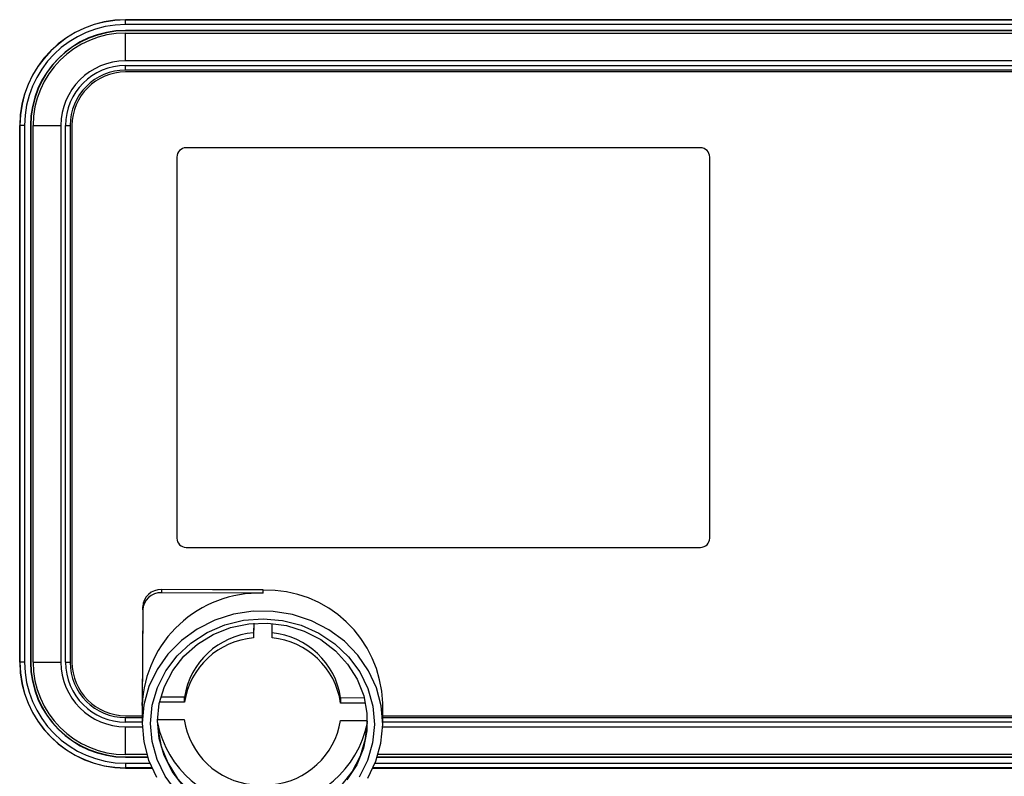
# Model space of a CAD drawing. Header units: millimetres. Extents: x 9 to 583, y 10 to 410.
# Tile 106 of 122: x 453 to 474, y 310 to 326. Entities that reach past the tile are written whole.
import ezdxf

# ---------------------------------------------------------------- set-up
doc = ezdxf.new("R2010")
doc.units = ezdxf.units.MM

msp = doc.modelspace()

# ---------------------------------------------------------------- linework, layer by layer
at = {"color": 7, "linetype": 'Continuous', "lineweight": 25}
for p, q in [((454.9029, 326.3495), (454.9029, 326.3531)), ((484.9029, 326.3531), (454.9029, 326.3531)), ((454.9029, 326.2496), (454.9029, 326.3495)), ((454.9029, 326.3495), (484.9029, 326.3495)), ((484.9029, 326.2496), (454.9029, 326.2496)), ((484.9029, 326.1201), (454.9029, 326.1201)), ((454.9029, 326.1201), (454.9029, 326.1131)), ((484.9029, 326.1131), (454.9029, 326.1131)), ((454.9029, 325.4631), (454.9029, 326.0631)), ((454.9029, 326.0631), (484.9029, 326.0631)), ((484.9029, 325.4631), (454.9029, 325.4631)), ((454.9029, 325.2631), (454.9029, 325.3631)), ((454.9029, 325.3631), (484.9029, 325.3631)), ((484.9029, 325.2631), (454.9029, 325.2631)), ((484.9029, 325.2231), (454.9029, 325.2231)), ((452.6165, 324.0631), (452.6129, 324.0631)), ((452.6129, 324.0631), (452.6129, 312.4631)), ((452.6165, 312.4631), (452.6165, 324.0631)), ((452.7164, 324.0631), (452.6165, 324.0631)), ((452.7164, 324.0631), (452.7164, 312.4631)), ((452.8459, 324.0631), (452.8459, 312.4631)), ((452.8459, 324.0631), (452.8529, 324.0631)), ((452.8529, 324.0631), (452.8529, 312.4631)), ((452.9029, 324.0631), (453.5029, 324.0631)), ((452.9029, 312.4631), (452.9029, 324.0631)), ((453.5029, 324.0631), (453.5029, 312.4631)), ((453.6029, 324.0631), (453.7029, 324.0631)), ((453.6029, 312.4631), (453.6029, 324.0631)), ((453.7029, 324.0631), (453.7029, 312.4631)), ((453.7429, 324.0631), (453.7429, 312.4631)), ((467.3329, 323.5831), (456.2129, 323.5831)), ((456.0129, 323.3831), (456.0129, 315.1431)), ((467.5329, 315.1431), (467.5329, 323.3831)), ((456.2129, 314.9431), (467.3329, 314.9431)), ((457.8765, 314.0225), (455.6765, 314.0343)), ((455.6765, 314.0319), (455.6765, 313.9635)), ((457.8765, 314.0201), (455.6765, 314.0319)), ((457.8765, 313.9517), (455.6765, 313.9635)), ((457.8765, 313.9517), (457.8765, 314.0201)), ((455.2743, 313.6581), (455.2618, 311.5908)), ((455.2743, 313.5897), (455.2743, 313.6581)), ((455.2743, 313.5897), (455.2618, 311.5224)), ((457.6732, 313.3015), (457.6713, 312.9865)), ((457.6726, 313.3014), (457.6713, 313.096)), ((458.0713, 312.9844), (458.0732, 313.2996)), ((457.6713, 313.096), (457.6713, 312.9865)), ((452.6165, 312.4631), (452.6129, 312.4631)), ((452.7164, 312.4631), (452.6165, 312.4631)), ((452.8459, 312.4631), (452.8529, 312.4631)), ((452.9029, 312.4631), (453.5029, 312.4631)), ((453.6029, 312.4631), (453.7029, 312.4631)), ((456.1747, 311.7055), (455.6649, 311.7082)), ((456.1747, 311.596), (456.1747, 311.7055)), ((459.551, 311.6875), (459.551, 311.578)), ((460.0648, 311.6847), (459.551, 311.6875)), ((455.2617, 311.5769), (455.2617, 311.1255)), ((455.2618, 311.5224), (455.2618, 311.5908)), ((456.1747, 311.596), (455.6382, 311.5989)), ((460.0901, 311.5751), (459.551, 311.578)), ((460.4617, 311.1255), (460.4617, 311.5769)), ((454.9029, 311.3031), (455.2617, 311.3031)), ((454.9029, 311.1631), (454.9029, 311.2631)), ((454.9029, 311.2631), (455.2617, 311.2631)), ((460.4617, 311.3031), (484.9029, 311.3031)), ((460.4617, 311.2631), (484.9029, 311.2631)), ((454.9029, 310.4631), (454.9029, 311.0631)), ((455.594, 311.2233), (456.1724, 311.2202)), ((459.5487, 311.2021), (460.1299, 311.199)), ((455.3591, 310.4631), (454.9029, 310.4631)), ((454.9029, 310.4061), (454.9029, 310.4131)), ((454.9029, 310.4131), (455.3747, 310.4131)), ((460.3487, 310.4131), (484.9029, 310.4131)), ((484.9029, 310.4631), (460.3643, 310.4631)), ((454.9029, 310.4061), (455.377, 310.4061)), ((454.9029, 310.2767), (454.9029, 310.1767)), ((460.3465, 310.4061), (484.9029, 310.4061)), ((454.9029, 310.1767), (454.9029, 310.1731)), ((454.9029, 310.1731), (455.4674, 310.1731)), ((460.256, 310.1731), (484.9029, 310.1731))]:
    msp.add_line(p, q, dxfattribs=at)
at = {"color": 8, "linetype": 'Continuous', "lineweight": 25}
for p, q in [((455.2617, 311.1631), (454.9029, 311.1631)), ((454.9029, 311.0631), (455.2626, 311.0631)), ((460.4609, 311.0631), (484.9029, 311.0631)), ((484.9029, 311.1631), (460.4617, 311.1631)), ((454.9029, 310.2767), (455.4237, 310.2767)), ((460.2998, 310.2767), (484.9029, 310.2767)), ((455.4657, 310.1767), (454.9029, 310.1767)), ((484.9029, 310.1767), (460.2577, 310.1767))]:
    msp.add_line(p, q, dxfattribs=at)
at = {"color": 7, "linetype": 'Continuous', "lineweight": 25, "flags": 128}
for points in [[(455.6765, 314.0343), (455.6765, 314.0338), (455.6765, 314.0319)], [(460.4617, 311.1116), (460.4286, 311.5139), (460.3256, 311.9056), (460.1553, 312.2761), (459.9225, 312.6151), (459.6335, 312.9136), (459.2961, 313.1632), (458.9196, 313.3573), (458.5143, 313.4905), (458.0911, 313.5591), (457.6617, 313.5614), (457.2378, 313.4973), (456.8309, 313.3684), (456.452, 313.1784), (456.1117, 312.9324), (455.8191, 312.6371), (455.5822, 312.3005), (455.4074, 311.9319), (455.2996, 311.5413), (455.2618, 311.1394), (455.2948, 310.737), (455.3978, 310.3453), (455.5681, 309.9749)], [(455.9991, 309.6737), (455.7591, 309.9997), (455.583, 310.3599), (455.4761, 310.7433), (455.4417, 311.1384), (455.4809, 311.5331), (455.5924, 311.9154), (455.7728, 312.2737), (456.0168, 312.5971), (456.3167, 312.8758), (456.6636, 313.1013), (457.047, 313.2668), (457.455, 313.3672), (457.8755, 313.3995), (458.2955, 313.3627), (458.7023, 313.2579), (459.0836, 313.0884), (459.4278, 312.8592), (459.7244, 312.5773), (459.9643, 312.2513), (460.1404, 311.8911), (460.2473, 311.5076), (460.2817, 311.1125)], [(455.5935, 311.1895), (455.6322, 311.5699), (455.7426, 311.9377), (455.9212, 312.281), (456.162, 312.5889), (456.4576, 312.8514), (456.7982, 313.0601), (457.1731, 313.2082), (457.57, 313.2912), (457.9764, 313.3061), (458.379, 313.2527), (458.765, 313.1325), (459.122, 312.9495), (459.4385, 312.7096), (459.7043, 312.4204), (459.9109, 312.0912), (460.0516, 311.7327), (460.122, 311.3564), (460.1197, 310.9742), (460.0448, 310.5986), (459.8997, 310.2416), (459.6892, 309.9147)], [(456.1451, 309.7841), (455.9079, 310.0945), (455.7336, 310.4398), (455.6276, 310.8087), (455.5935, 311.1895)], [(455.5938, 311.1565), (455.6014, 311.0177), (455.6718, 310.6414), (455.8125, 310.2828), (456.0191, 309.9537), (456.2849, 309.6645), (456.6014, 309.4245), (456.9584, 309.2415), (457.3444, 309.1214), (457.7471, 309.0679), (458.1534, 309.0829), (458.5504, 309.1658), (458.9252, 309.314), (459.2659, 309.5227), (459.5614, 309.7852), (459.8023, 310.0931), (459.9808, 310.4364), (460.0912, 310.8042), (460.13, 311.1846)], [(460.2817, 311.1125), (460.2425, 310.7179), (460.131, 310.3356), (459.9506, 309.9773)], [(460.1413, 309.9504), (460.316, 310.319), (460.4238, 310.7096), (460.4617, 311.1116)]]:
    msp.add_lwpolyline(points, dxfattribs=at)
at = {"color": 8, "linetype": 'Continuous', "lineweight": 25, "flags": 128}
msp.add_lwpolyline([(457.8765, 314.0225), (457.8765, 314.022), (457.8765, 314.0201)], dxfattribs=at)
at = {"color": 7, "linetype": 'Continuous', "lineweight": 25}
for centre, radius, start, end in [((454.9029, 324.0631), 2.29, 90, 180), ((454.9029, 324.0631), 2.2864, 90, 180), ((454.9029, 324.0631), 2.1864, 90, 180), ((454.9029, 324.0631), 2.057, 90, 180), ((454.9029, 324.0631), 2.05, 90, 180), ((454.9029, 324.0631), 2, 90, 180), ((454.9029, 324.0631), 1.4, 90, 180), ((454.9029, 324.0631), 1.3, 90, 180), ((454.9029, 324.0631), 1.2, 90, 180), ((454.9029, 324.0631), 1.16, 90, 180), ((456.2129, 323.3831), 0.2, 90, 180), ((467.3329, 323.3831), 0.2, 0, 90), ((456.2129, 315.1431), 0.2, 180, 270), ((467.3329, 315.1431), 0.2, 270, 0), ((455.6628, 313.6433), 0.3888, 87.97665, 177.81156), ((457.7841, 311.4293), 2.5241, 87.90314, 177.88507), ((455.6628, 313.5749), 0.3888, 87.97665, 177.81156), ((457.9452, 311.5035), 2.5176, 1.6724, 91.56399), ((457.8076, 311.4486), 1.653, 94.72839, 171.05983), ((457.8076, 311.3392), 1.653, 94.72839, 171.05983), ((457.918, 311.4509), 1.65, 8.24155, 84.66949), ((457.918, 311.3415), 1.65, 8.24155, 84.66949), ((454.9029, 312.4631), 2.29, 180, 270), ((454.9029, 312.4631), 2.2864, 180, 270), ((454.9029, 312.4631), 2.1864, 180, 270), ((454.9029, 312.4631), 2.057, 180, 270), ((454.9029, 312.4631), 2.05, 180, 270), ((454.9029, 312.4631), 2, 180, 270), ((454.9029, 312.4631), 1.4, 180, 270), ((454.9029, 312.4631), 1.3, 180, 270), ((454.9029, 312.4631), 1.2, 180, 270), ((454.9029, 312.4631), 1.16, 180, 270), ((457.792, 311.595), 2.243, 191.50802, 266.33765), ((457.8054, 311.4567), 1.65, 188.24155, 264.66949), ((457.9293, 311.5967), 2.2454, 273.04793, 348.52095), ((457.9158, 311.459), 1.653, 274.72839, 351.05983)]:
    msp.add_arc(centre, radius, start, end, dxfattribs=at)

doc.saveas('drawing.dxf')
